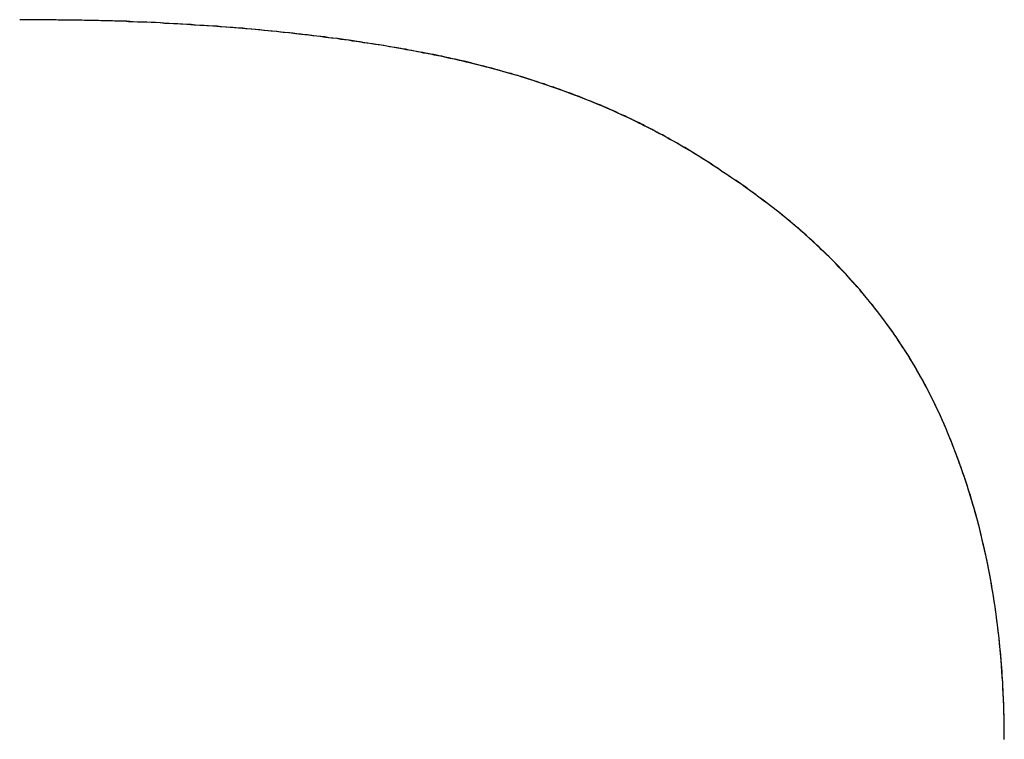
# Model space of a CAD drawing. Extents: x -3.81 to 3.81, y -1.89 to 1.9.
# Tile 128 of 149: x 0.6537 to 0.6777, y 1.2381 to 1.2556. Entities that reach past the tile are written whole.
import ezdxf

# ---------------------------------------------------------------- set-up
doc = ezdxf.new("R2010")
doc.units = 0
doc.layers.get('0').update_dxf_attribs({"linetype": 'CONTINUOUS'})

# ---------------------------------------------------------------- blocks, each defined once
blk = doc.blocks.new('*U1')
blk.add_line((0.670799, 1.251945, 4.21), (0.670799, 1.251945, 4.2098))
blk.add_line((0.670799, 1.251945, 4.21), (0.670799, 1.251945, 4.2098))
for points in [[(0.670799, 1.25194, 4.21), (0.670736, 1.25199, 4.21), (0.670673, 1.25203, 4.21), (0.670609, 1.25207, 4.21), (0.670545, 1.25211, 4.21), (0.670481, 1.25216, 4.21), (0.670417, 1.2522, 4.21), (0.670353, 1.25224, 4.21), (0.670288, 1.25228, 4.21), (0.670223, 1.25232, 4.21), (0.670157, 1.25236, 4.21), (0.670092, 1.2524, 4.21), (0.670026, 1.25244, 4.21), (0.66996, 1.25248, 4.21), (0.669894, 1.25252, 4.21), (0.669827, 1.25256, 4.21), (0.66976, 1.2526, 4.21), (0.669693, 1.25264, 4.21), (0.669625, 1.25268, 4.21), (0.669558, 1.25271, 4.21), (0.66949, 1.25275, 4.21), (0.669422, 1.25279, 4.21), (0.669353, 1.25283, 4.21), (0.669284, 1.25286, 4.21), (0.669215, 1.2529, 4.21), (0.669146, 1.25294, 4.21), (0.669076, 1.25297, 4.21), (0.669007, 1.25301, 4.21), (0.668937, 1.25304, 4.21), (0.668866, 1.25308, 4.21), (0.668796, 1.25311, 4.21), (0.668725, 1.25315, 4.21), (0.668654, 1.25318, 4.21), (0.668582, 1.25322, 4.21), (0.668511, 1.25325, 4.21), (0.668439, 1.25329, 4.21), (0.668367, 1.25332, 4.21), (0.668294, 1.25335, 4.21), (0.668221, 1.25339, 4.21), (0.668149, 1.25342, 4.21), (0.668075, 1.25345, 4.21), (0.668002, 1.25348, 4.21), (0.667928, 1.25351, 4.21), (0.667854, 1.25355, 4.21), (0.66778, 1.25358, 4.21), (0.667705, 1.25361, 4.21), (0.66763, 1.25364, 4.21), (0.667555, 1.25367, 4.21), (0.66748, 1.2537, 4.21), (0.667404, 1.25373, 4.21), (0.667329, 1.25376, 4.21), (0.667252, 1.25379, 4.21), (0.667176, 1.25382, 4.21), (0.667099, 1.25385, 4.21), (0.667023, 1.25387, 4.21), (0.666945, 1.2539, 4.21), (0.666868, 1.25393, 4.21), (0.66679, 1.25396, 4.21), (0.666712, 1.25399, 4.21), (0.666634, 1.25401, 4.21), (0.666556, 1.25404, 4.21), (0.666477, 1.25407, 4.21), (0.666398, 1.25409, 4.21), (0.666319, 1.25412, 4.21), (0.666239, 1.25414, 4.21), (0.666159, 1.25417, 4.21), (0.666079, 1.25419, 4.21), (0.665999, 1.25422, 4.21), (0.665918, 1.25424, 4.21), (0.665837, 1.25427, 4.21), (0.665756, 1.25429, 4.21), (0.665675, 1.25432, 4.21), (0.665593, 1.25434, 4.21), (0.665511, 1.25436, 4.21), (0.665429, 1.25439, 4.21), (0.665347, 1.25441, 4.21), (0.665264, 1.25443, 4.21), (0.665181, 1.25445, 4.21), (0.665098, 1.25448, 4.21), (0.665014, 1.2545, 4.21), (0.664931, 1.25452, 4.21), (0.664847, 1.25454, 4.21), (0.664762, 1.25456, 4.21), (0.664678, 1.25458, 4.21), (0.664593, 1.2546, 4.21), (0.664508, 1.25462, 4.21), (0.664423, 1.25464, 4.21), (0.664337, 1.25466, 4.21), (0.664251, 1.25468, 4.21), (0.664165, 1.2547, 4.21), (0.664079, 1.25472, 4.21), (0.663992, 1.25474, 4.21), (0.663905, 1.25475, 4.21), (0.663818, 1.25477, 4.21), (0.663731, 1.25479, 4.21), (0.663643, 1.25481, 4.21), (0.663555, 1.25482, 4.21), (0.663467, 1.25484, 4.21), (0.663378, 1.25486, 4.21), (0.663289, 1.25487, 4.21), (0.6632, 1.25489, 4.21), (0.66311, 1.25491, 4.21), (0.66302, 1.25492, 4.21), (0.66293, 1.25494, 4.21), (0.66284, 1.25495, 4.21), (0.662749, 1.25497, 4.21), (0.662658, 1.25499, 4.21), (0.662566, 1.255, 4.21), (0.662474, 1.25502, 4.21), (0.662382, 1.25503, 4.21), (0.66229, 1.25504, 4.21), (0.662197, 1.25506, 4.21), (0.662104, 1.25507, 4.21), (0.662011, 1.25509, 4.21), (0.661917, 1.2551, 4.21), (0.661823, 1.25511, 4.21), (0.661729, 1.25513, 4.21), (0.661634, 1.25514, 4.21), (0.661539, 1.25515, 4.21), (0.661444, 1.25517, 4.21), (0.661348, 1.25518, 4.21), (0.661252, 1.25519, 4.21), (0.661156, 1.25521, 4.21), (0.661059, 1.25522, 4.21), (0.660962, 1.25523, 4.21), (0.660865, 1.25524, 4.21), (0.660768, 1.25525, 4.21), (0.66067, 1.25526, 4.21), (0.660572, 1.25528, 4.21), (0.660473, 1.25529, 4.21), (0.660374, 1.2553, 4.21), (0.660275, 1.25531, 4.21), (0.660176, 1.25532, 4.21), (0.660076, 1.25533, 4.21), (0.659976, 1.25534, 4.21), (0.659875, 1.25535, 4.21), (0.659775, 1.25536, 4.21), (0.659673, 1.25537, 4.21), (0.659572, 1.25538, 4.21), (0.65947, 1.25539, 4.21), (0.659368, 1.2554, 4.21), (0.659266, 1.25541, 4.21), (0.659163, 1.25542, 4.21), (0.65906, 1.25542, 4.21), (0.658957, 1.25543, 4.21), (0.658854, 1.25544, 4.21), (0.65875, 1.25545, 4.21), (0.658645, 1.25546, 4.21), (0.658541, 1.25547, 4.21), (0.658436, 1.25547, 4.21), (0.658331, 1.25548, 4.21), (0.658225, 1.25549, 4.21), (0.658119, 1.25549, 4.21), (0.658013, 1.2555, 4.21), (0.657907, 1.25551, 4.21), (0.6578, 1.25551, 4.21), (0.657693, 1.25552, 4.21), (0.657585, 1.25553, 4.21), (0.657477, 1.25553, 4.21), (0.657369, 1.25554, 4.21), (0.657261, 1.25554, 4.21), (0.657152, 1.25555, 4.21), (0.657043, 1.25556, 4.21), (0.656934, 1.25556, 4.21), (0.656824, 1.25557, 4.21), (0.656714, 1.25557, 4.21), (0.656604, 1.25557, 4.21), (0.656493, 1.25558, 4.21), (0.656382, 1.25558, 4.21), (0.656271, 1.25559, 4.21), (0.656159, 1.25559, 4.21), (0.656047, 1.25559, 4.21), (0.655935, 1.2556, 4.21), (0.655823, 1.2556, 4.21), (0.65571, 1.2556, 4.21), (0.655596, 1.25561, 4.21), (0.655483, 1.25561, 4.21), (0.655369, 1.25561, 4.21), (0.655255, 1.25562, 4.21), (0.65514, 1.25562, 4.21), (0.655026, 1.25562, 4.21), (0.654911, 1.25562, 4.21), (0.654795, 1.25562, 4.21), (0.654679, 1.25562, 4.21), (0.654563, 1.25563, 4.21), (0.654447, 1.25563, 4.21), (0.65433, 1.25563, 4.21), (0.654213, 1.25563, 4.21), (0.654096, 1.25563, 4.21), (0.653978, 1.25563, 4.21), (0.65386, 1.25563, 4.21), (0.653742, 1.25563, 4.21)], [(0.670799, 1.25194, 4.2098), (0.670704, 1.25201, 4.2098), (0.670609, 1.25207, 4.2098), (0.670513, 1.25214, 4.2098), (0.670416, 1.2522, 4.2098), (0.670319, 1.25226, 4.2098), (0.670221, 1.25232, 4.2098), (0.670123, 1.25238, 4.2098), (0.670024, 1.25244, 4.2098), (0.669924, 1.2525, 4.2098), (0.669824, 1.25256, 4.2098), (0.669724, 1.25262, 4.2098), (0.669622, 1.25268, 4.2098), (0.66952, 1.25273, 4.2098), (0.669418, 1.25279, 4.2098), (0.669315, 1.25285, 4.2098), (0.669211, 1.2529, 4.2098), (0.669107, 1.25296, 4.2098), (0.669002, 1.25301, 4.2098), (0.668896, 1.25306, 4.2098), (0.66879, 1.25312, 4.2098), (0.668683, 1.25317, 4.2098), (0.668576, 1.25322, 4.2098), (0.668468, 1.25327, 4.2098), (0.66836, 1.25332, 4.2098), (0.668251, 1.25337, 4.2098), (0.668141, 1.25342, 4.2098), (0.668031, 1.25347, 4.2098), (0.66792, 1.25352, 4.2098), (0.667808, 1.25356, 4.2098), (0.667696, 1.25361, 4.2098), (0.667584, 1.25366, 4.2098), (0.667471, 1.2537, 4.2098), (0.667357, 1.25375, 4.2098), (0.667242, 1.25379, 4.2098), (0.667127, 1.25383, 4.2098), (0.667012, 1.25388, 4.2098), (0.666895, 1.25392, 4.2098), (0.666779, 1.25396, 4.2098), (0.666661, 1.254, 4.2098), (0.666543, 1.25404, 4.2098), (0.666425, 1.25408, 4.2098), (0.666305, 1.25412, 4.2098), (0.666186, 1.25416, 4.2098), (0.666065, 1.2542, 4.2098), (0.665944, 1.25424, 4.2098), (0.665823, 1.25427, 4.2098), (0.665701, 1.25431, 4.2098), (0.665578, 1.25434, 4.2098), (0.665454, 1.25438, 4.2098), (0.66533, 1.25441, 4.2098), (0.665206, 1.25445, 4.2098), (0.665081, 1.25448, 4.2098), (0.664955, 1.25451, 4.2098), (0.664829, 1.25454, 4.2098), (0.664702, 1.25458, 4.2098), (0.664574, 1.25461, 4.2098), (0.664446, 1.25464, 4.2098), (0.664317, 1.25467, 4.2098), (0.664188, 1.25469, 4.2098), (0.664058, 1.25472, 4.2098), (0.663928, 1.25475, 4.2098), (0.663797, 1.25478, 4.2098), (0.663665, 1.2548, 4.2098), (0.663533, 1.25483, 4.2098), (0.6634, 1.25485, 4.2098), (0.663266, 1.25488, 4.2098), (0.663131, 1.2549, 4.2098), (0.662996, 1.25493, 4.2098), (0.66286, 1.25495, 4.2098), (0.662724, 1.25497, 4.2098), (0.662586, 1.255, 4.2098), (0.662448, 1.25502, 4.2098), (0.66231, 1.25504, 4.2098), (0.66217, 1.25506, 4.2098), (0.66203, 1.25508, 4.2098), (0.661889, 1.25511, 4.2098), (0.661747, 1.25513, 4.2098), (0.661605, 1.25515, 4.2098), (0.661462, 1.25517, 4.2098), (0.661318, 1.25518, 4.2098), (0.661173, 1.2552, 4.2098), (0.661028, 1.25522, 4.2098), (0.660882, 1.25524, 4.2098), (0.660735, 1.25526, 4.2098), (0.660588, 1.25527, 4.2098), (0.66044, 1.25529, 4.2098), (0.660291, 1.25531, 4.2098), (0.660141, 1.25532, 4.2098), (0.659991, 1.25534, 4.2098), (0.65984, 1.25535, 4.2098), (0.659688, 1.25537, 4.2098), (0.659535, 1.25538, 4.2098), (0.659382, 1.2554, 4.2098), (0.659228, 1.25541, 4.2098), (0.659073, 1.25542, 4.2098), (0.658918, 1.25544, 4.2098), (0.658762, 1.25545, 4.2098), (0.658605, 1.25546, 4.2098), (0.658447, 1.25547, 4.2098), (0.658289, 1.25548, 4.2098), (0.65813, 1.25549, 4.2098), (0.65797, 1.2555, 4.2098), (0.65781, 1.25551, 4.2098), (0.657649, 1.25552, 4.2098), (0.657487, 1.25553, 4.2098), (0.657324, 1.25554, 4.2098), (0.657161, 1.25555, 4.2098), (0.656997, 1.25556, 4.2098), (0.656832, 1.25557, 4.2098), (0.656666, 1.25557, 4.2098), (0.6565, 1.25558, 4.2098), (0.656333, 1.25559, 4.2098), (0.656165, 1.25559, 4.2098), (0.655997, 1.2556, 4.2098), (0.655828, 1.2556, 4.2098), (0.655658, 1.25561, 4.2098), (0.655487, 1.25561, 4.2098), (0.655316, 1.25561, 4.2098), (0.655144, 1.25562, 4.2098), (0.654971, 1.25562, 4.2098), (0.654798, 1.25562, 4.2098), (0.654624, 1.25563, 4.2098), (0.654449, 1.25563, 4.2098), (0.654273, 1.25563, 4.2098), (0.654097, 1.25563, 4.2098), (0.65392, 1.25563, 4.2098), (0.653742, 1.25563, 4.2098)], [(0.670799, 1.25194, 4.2098), (0.670704, 1.25201, 4.2098), (0.670609, 1.25207, 4.2098), (0.670513, 1.25214, 4.2098), (0.670416, 1.2522, 4.2098), (0.670319, 1.25226, 4.2098), (0.670221, 1.25232, 4.2098), (0.670123, 1.25238, 4.2098), (0.670024, 1.25244, 4.2098), (0.669924, 1.2525, 4.2098), (0.669824, 1.25256, 4.2098), (0.669724, 1.25262, 4.2098), (0.669622, 1.25268, 4.2098), (0.66952, 1.25273, 4.2098), (0.669418, 1.25279, 4.2098), (0.669315, 1.25285, 4.2098), (0.669211, 1.2529, 4.2098), (0.669107, 1.25296, 4.2098), (0.669002, 1.25301, 4.2098), (0.668896, 1.25306, 4.2098), (0.66879, 1.25312, 4.2098), (0.668683, 1.25317, 4.2098), (0.668576, 1.25322, 4.2098), (0.668468, 1.25327, 4.2098), (0.66836, 1.25332, 4.2098), (0.668251, 1.25337, 4.2098), (0.668141, 1.25342, 4.2098), (0.668031, 1.25347, 4.2098), (0.66792, 1.25352, 4.2098), (0.667808, 1.25356, 4.2098), (0.667696, 1.25361, 4.2098), (0.667584, 1.25366, 4.2098), (0.667471, 1.2537, 4.2098), (0.667357, 1.25375, 4.2098), (0.667242, 1.25379, 4.2098), (0.667127, 1.25383, 4.2098), (0.667012, 1.25388, 4.2098), (0.666895, 1.25392, 4.2098), (0.666779, 1.25396, 4.2098), (0.666661, 1.254, 4.2098), (0.666543, 1.25404, 4.2098), (0.666425, 1.25408, 4.2098), (0.666305, 1.25412, 4.2098), (0.666186, 1.25416, 4.2098), (0.666065, 1.2542, 4.2098), (0.665944, 1.25424, 4.2098), (0.665823, 1.25427, 4.2098), (0.665701, 1.25431, 4.2098), (0.665578, 1.25434, 4.2098), (0.665454, 1.25438, 4.2098), (0.66533, 1.25441, 4.2098), (0.665206, 1.25445, 4.2098), (0.665081, 1.25448, 4.2098), (0.664955, 1.25451, 4.2098), (0.664829, 1.25454, 4.2098), (0.664702, 1.25458, 4.2098), (0.664574, 1.25461, 4.2098), (0.664446, 1.25464, 4.2098), (0.664317, 1.25467, 4.2098), (0.664188, 1.25469, 4.2098), (0.664058, 1.25472, 4.2098), (0.663928, 1.25475, 4.2098), (0.663797, 1.25478, 4.2098), (0.663665, 1.2548, 4.2098), (0.663533, 1.25483, 4.2098), (0.6634, 1.25485, 4.2098), (0.663266, 1.25488, 4.2098), (0.663131, 1.2549, 4.2098), (0.662996, 1.25493, 4.2098), (0.66286, 1.25495, 4.2098), (0.662724, 1.25497, 4.2098), (0.662586, 1.255, 4.2098), (0.662448, 1.25502, 4.2098), (0.66231, 1.25504, 4.2098), (0.66217, 1.25506, 4.2098), (0.66203, 1.25508, 4.2098), (0.661889, 1.25511, 4.2098), (0.661747, 1.25513, 4.2098), (0.661605, 1.25515, 4.2098), (0.661462, 1.25517, 4.2098), (0.661318, 1.25518, 4.2098), (0.661173, 1.2552, 4.2098), (0.661028, 1.25522, 4.2098), (0.660882, 1.25524, 4.2098), (0.660735, 1.25526, 4.2098), (0.660588, 1.25527, 4.2098), (0.66044, 1.25529, 4.2098), (0.660291, 1.25531, 4.2098), (0.660141, 1.25532, 4.2098), (0.659991, 1.25534, 4.2098), (0.65984, 1.25535, 4.2098), (0.659688, 1.25537, 4.2098), (0.659535, 1.25538, 4.2098), (0.659382, 1.2554, 4.2098), (0.659228, 1.25541, 4.2098), (0.659073, 1.25542, 4.2098), (0.658918, 1.25544, 4.2098), (0.658762, 1.25545, 4.2098), (0.658605, 1.25546, 4.2098), (0.658447, 1.25547, 4.2098), (0.658289, 1.25548, 4.2098), (0.65813, 1.25549, 4.2098), (0.65797, 1.2555, 4.2098), (0.65781, 1.25551, 4.2098), (0.657649, 1.25552, 4.2098), (0.657487, 1.25553, 4.2098), (0.657324, 1.25554, 4.2098), (0.657161, 1.25555, 4.2098), (0.656997, 1.25556, 4.2098), (0.656832, 1.25557, 4.2098), (0.656666, 1.25557, 4.2098), (0.6565, 1.25558, 4.2098), (0.656333, 1.25559, 4.2098), (0.656165, 1.25559, 4.2098), (0.655997, 1.2556, 4.2098), (0.655828, 1.2556, 4.2098), (0.655658, 1.25561, 4.2098), (0.655487, 1.25561, 4.2098), (0.655316, 1.25561, 4.2098), (0.655144, 1.25562, 4.2098), (0.654971, 1.25562, 4.2098), (0.654798, 1.25562, 4.2098), (0.654624, 1.25563, 4.2098), (0.654449, 1.25563, 4.2098), (0.654273, 1.25563, 4.2098), (0.654097, 1.25563, 4.2098), (0.65392, 1.25563, 4.2098), (0.653742, 1.25563, 4.2098)], [(0.670799, 1.25194, 4.21), (0.670736, 1.25199, 4.21), (0.670673, 1.25203, 4.21), (0.670609, 1.25207, 4.21), (0.670545, 1.25211, 4.21), (0.670481, 1.25216, 4.21), (0.670417, 1.2522, 4.21), (0.670353, 1.25224, 4.21), (0.670288, 1.25228, 4.21), (0.670223, 1.25232, 4.21), (0.670157, 1.25236, 4.21), (0.670092, 1.2524, 4.21), (0.670026, 1.25244, 4.21), (0.66996, 1.25248, 4.21), (0.669894, 1.25252, 4.21), (0.669827, 1.25256, 4.21), (0.66976, 1.2526, 4.21), (0.669693, 1.25264, 4.21), (0.669625, 1.25268, 4.21), (0.669558, 1.25271, 4.21), (0.66949, 1.25275, 4.21), (0.669422, 1.25279, 4.21), (0.669353, 1.25283, 4.21), (0.669284, 1.25286, 4.21), (0.669215, 1.2529, 4.21), (0.669146, 1.25294, 4.21), (0.669076, 1.25297, 4.21), (0.669007, 1.25301, 4.21), (0.668937, 1.25304, 4.21), (0.668866, 1.25308, 4.21), (0.668796, 1.25311, 4.21), (0.668725, 1.25315, 4.21), (0.668654, 1.25318, 4.21), (0.668582, 1.25322, 4.21), (0.668511, 1.25325, 4.21), (0.668439, 1.25329, 4.21), (0.668367, 1.25332, 4.21), (0.668294, 1.25335, 4.21), (0.668221, 1.25339, 4.21), (0.668149, 1.25342, 4.21), (0.668075, 1.25345, 4.21), (0.668002, 1.25348, 4.21), (0.667928, 1.25351, 4.21), (0.667854, 1.25355, 4.21), (0.66778, 1.25358, 4.21), (0.667705, 1.25361, 4.21), (0.66763, 1.25364, 4.21), (0.667555, 1.25367, 4.21), (0.66748, 1.2537, 4.21), (0.667404, 1.25373, 4.21), (0.667329, 1.25376, 4.21), (0.667252, 1.25379, 4.21), (0.667176, 1.25382, 4.21), (0.667099, 1.25385, 4.21), (0.667023, 1.25387, 4.21), (0.666945, 1.2539, 4.21), (0.666868, 1.25393, 4.21), (0.66679, 1.25396, 4.21), (0.666712, 1.25399, 4.21), (0.666634, 1.25401, 4.21), (0.666556, 1.25404, 4.21), (0.666477, 1.25407, 4.21), (0.666398, 1.25409, 4.21), (0.666319, 1.25412, 4.21), (0.666239, 1.25414, 4.21), (0.666159, 1.25417, 4.21), (0.666079, 1.25419, 4.21), (0.665999, 1.25422, 4.21), (0.665918, 1.25424, 4.21), (0.665837, 1.25427, 4.21), (0.665756, 1.25429, 4.21), (0.665675, 1.25432, 4.21), (0.665593, 1.25434, 4.21), (0.665511, 1.25436, 4.21), (0.665429, 1.25439, 4.21), (0.665347, 1.25441, 4.21), (0.665264, 1.25443, 4.21), (0.665181, 1.25445, 4.21), (0.665098, 1.25448, 4.21), (0.665014, 1.2545, 4.21), (0.664931, 1.25452, 4.21), (0.664847, 1.25454, 4.21), (0.664762, 1.25456, 4.21), (0.664678, 1.25458, 4.21), (0.664593, 1.2546, 4.21), (0.664508, 1.25462, 4.21), (0.664423, 1.25464, 4.21), (0.664337, 1.25466, 4.21), (0.664251, 1.25468, 4.21), (0.664165, 1.2547, 4.21), (0.664079, 1.25472, 4.21), (0.663992, 1.25474, 4.21), (0.663905, 1.25475, 4.21), (0.663818, 1.25477, 4.21), (0.663731, 1.25479, 4.21), (0.663643, 1.25481, 4.21), (0.663555, 1.25482, 4.21), (0.663467, 1.25484, 4.21), (0.663378, 1.25486, 4.21), (0.663289, 1.25487, 4.21), (0.6632, 1.25489, 4.21), (0.66311, 1.25491, 4.21), (0.66302, 1.25492, 4.21), (0.66293, 1.25494, 4.21), (0.66284, 1.25495, 4.21), (0.662749, 1.25497, 4.21), (0.662658, 1.25499, 4.21), (0.662566, 1.255, 4.21), (0.662474, 1.25502, 4.21), (0.662382, 1.25503, 4.21), (0.66229, 1.25504, 4.21), (0.662197, 1.25506, 4.21), (0.662104, 1.25507, 4.21), (0.662011, 1.25509, 4.21), (0.661917, 1.2551, 4.21), (0.661823, 1.25511, 4.21), (0.661729, 1.25513, 4.21), (0.661634, 1.25514, 4.21), (0.661539, 1.25515, 4.21), (0.661444, 1.25517, 4.21), (0.661348, 1.25518, 4.21), (0.661252, 1.25519, 4.21), (0.661156, 1.25521, 4.21), (0.661059, 1.25522, 4.21), (0.660962, 1.25523, 4.21), (0.660865, 1.25524, 4.21), (0.660768, 1.25525, 4.21), (0.66067, 1.25526, 4.21), (0.660572, 1.25528, 4.21), (0.660473, 1.25529, 4.21), (0.660374, 1.2553, 4.21), (0.660275, 1.25531, 4.21), (0.660176, 1.25532, 4.21), (0.660076, 1.25533, 4.21), (0.659976, 1.25534, 4.21), (0.659875, 1.25535, 4.21), (0.659775, 1.25536, 4.21), (0.659673, 1.25537, 4.21), (0.659572, 1.25538, 4.21), (0.65947, 1.25539, 4.21), (0.659368, 1.2554, 4.21), (0.659266, 1.25541, 4.21), (0.659163, 1.25542, 4.21), (0.65906, 1.25542, 4.21), (0.658957, 1.25543, 4.21), (0.658854, 1.25544, 4.21), (0.65875, 1.25545, 4.21), (0.658645, 1.25546, 4.21), (0.658541, 1.25547, 4.21), (0.658436, 1.25547, 4.21), (0.658331, 1.25548, 4.21), (0.658225, 1.25549, 4.21), (0.658119, 1.25549, 4.21), (0.658013, 1.2555, 4.21), (0.657907, 1.25551, 4.21), (0.6578, 1.25551, 4.21), (0.657693, 1.25552, 4.21), (0.657585, 1.25553, 4.21), (0.657477, 1.25553, 4.21), (0.657369, 1.25554, 4.21), (0.657261, 1.25554, 4.21), (0.657152, 1.25555, 4.21), (0.657043, 1.25556, 4.21), (0.656934, 1.25556, 4.21), (0.656824, 1.25557, 4.21), (0.656714, 1.25557, 4.21), (0.656604, 1.25557, 4.21), (0.656493, 1.25558, 4.21), (0.656382, 1.25558, 4.21), (0.656271, 1.25559, 4.21), (0.656159, 1.25559, 4.21), (0.656047, 1.25559, 4.21), (0.655935, 1.2556, 4.21), (0.655823, 1.2556, 4.21), (0.65571, 1.2556, 4.21), (0.655596, 1.25561, 4.21), (0.655483, 1.25561, 4.21), (0.655369, 1.25561, 4.21), (0.655255, 1.25562, 4.21), (0.65514, 1.25562, 4.21), (0.655026, 1.25562, 4.21), (0.654911, 1.25562, 4.21), (0.654795, 1.25562, 4.21), (0.654679, 1.25562, 4.21), (0.654563, 1.25563, 4.21), (0.654447, 1.25563, 4.21), (0.65433, 1.25563, 4.21), (0.654213, 1.25563, 4.21), (0.654096, 1.25563, 4.21), (0.653978, 1.25563, 4.21), (0.65386, 1.25563, 4.21), (0.653742, 1.25563, 4.21)], [(0.677656, 1.23814, 4.21), (0.677656, 1.23824, 4.21), (0.677655, 1.23833, 4.21), (0.677654, 1.23842, 4.21), (0.677653, 1.23852, 4.21), (0.677652, 1.23861, 4.21), (0.67765, 1.2387, 4.21), (0.677648, 1.23879, 4.21), (0.677645, 1.23888, 4.21), (0.677642, 1.23898, 4.21), (0.677639, 1.23907, 4.21), (0.677635, 1.23916, 4.21), (0.677631, 1.23925, 4.21), (0.677627, 1.23934, 4.21), (0.677622, 1.23943, 4.21), (0.677617, 1.23952, 4.21), (0.677612, 1.23961, 4.21), (0.677606, 1.2397, 4.21), (0.6776, 1.23979, 4.21), (0.677593, 1.23988, 4.21), (0.677587, 1.23997, 4.21), (0.677579, 1.24006, 4.21), (0.677572, 1.24015, 4.21), (0.677564, 1.24023, 4.21), (0.677556, 1.24032, 4.21), (0.677547, 1.24041, 4.21), (0.677539, 1.2405, 4.21), (0.677529, 1.24059, 4.21), (0.67752, 1.24067, 4.21), (0.67751, 1.24076, 4.21), (0.6775, 1.24085, 4.21), (0.677489, 1.24093, 4.21), (0.677478, 1.24102, 4.21), (0.677467, 1.24111, 4.21), (0.677455, 1.24119, 4.21), (0.677443, 1.24128, 4.21), (0.677431, 1.24137, 4.21), (0.677418, 1.24145, 4.21), (0.677405, 1.24154, 4.21), (0.677392, 1.24162, 4.21), (0.677378, 1.24171, 4.21), (0.677364, 1.24179, 4.21), (0.677349, 1.24187, 4.21), (0.677335, 1.24196, 4.21), (0.677319, 1.24204, 4.21), (0.677304, 1.24213, 4.21), (0.677288, 1.24221, 4.21), (0.677272, 1.24229, 4.21), (0.677255, 1.24238, 4.21), (0.677239, 1.24246, 4.21), (0.677221, 1.24254, 4.21), (0.677204, 1.24262, 4.21), (0.677186, 1.24271, 4.21), (0.677168, 1.24279, 4.21), (0.677149, 1.24287, 4.21), (0.67713, 1.24295, 4.21), (0.677111, 1.24303, 4.21), (0.677091, 1.24311, 4.21), (0.677071, 1.2432, 4.21), (0.677051, 1.24328, 4.21), (0.67703, 1.24336, 4.21), (0.677009, 1.24344, 4.21), (0.676988, 1.24352, 4.21), (0.676966, 1.2436, 4.21), (0.676944, 1.24368, 4.21), (0.676921, 1.24376, 4.21), (0.676899, 1.24383, 4.21), (0.676876, 1.24391, 4.21), (0.676852, 1.24399, 4.21), (0.676828, 1.24407, 4.21), (0.676804, 1.24415, 4.21), (0.67678, 1.24423, 4.21), (0.676755, 1.24431, 4.21), (0.67673, 1.24438, 4.21), (0.676704, 1.24446, 4.21), (0.676678, 1.24454, 4.21), (0.676652, 1.24461, 4.21), (0.676625, 1.24469, 4.21), (0.676598, 1.24477, 4.21), (0.676571, 1.24484, 4.21), (0.676543, 1.24492, 4.21), (0.676515, 1.245, 4.21), (0.676487, 1.24507, 4.21), (0.676458, 1.24515, 4.21), (0.676429, 1.24522, 4.21), (0.6764, 1.2453, 4.21), (0.67637, 1.24537, 4.21), (0.67634, 1.24545, 4.21), (0.67631, 1.24552, 4.21), (0.676279, 1.2456, 4.21), (0.676248, 1.24567, 4.21), (0.676216, 1.24574, 4.21), (0.676184, 1.24582, 4.21), (0.676152, 1.24589, 4.21), (0.67612, 1.24596, 4.21), (0.676087, 1.24604, 4.21), (0.676054, 1.24611, 4.21), (0.67602, 1.24618, 4.21), (0.675986, 1.24625, 4.21), (0.675951, 1.24633, 4.21), (0.675916, 1.2464, 4.21), (0.675881, 1.24647, 4.21), (0.675845, 1.24654, 4.21), (0.675808, 1.24661, 4.21), (0.675771, 1.24668, 4.21), (0.675734, 1.24675, 4.21), (0.675696, 1.24682, 4.21), (0.675658, 1.24689, 4.21), (0.675619, 1.24696, 4.21), (0.67558, 1.24703, 4.21), (0.67554, 1.2471, 4.21), (0.6755, 1.24717, 4.21), (0.67546, 1.24724, 4.21), (0.675419, 1.24731, 4.21), (0.675377, 1.24738, 4.21), (0.675335, 1.24745, 4.21), (0.675293, 1.24751, 4.21), (0.67525, 1.24758, 4.21), (0.675207, 1.24765, 4.21), (0.675163, 1.24772, 4.21), (0.675119, 1.24778, 4.21), (0.675074, 1.24785, 4.21), (0.675029, 1.24792, 4.21), (0.674983, 1.24798, 4.21), (0.674937, 1.24805, 4.21), (0.67489, 1.24812, 4.21), (0.674843, 1.24818, 4.21), (0.674796, 1.24825, 4.21), (0.674748, 1.24831, 4.21), (0.674699, 1.24838, 4.21), (0.674651, 1.24844, 4.21), (0.674601, 1.24851, 4.21), (0.674551, 1.24857, 4.21), (0.674501, 1.24863, 4.21), (0.674451, 1.2487, 4.21), (0.674399, 1.24876, 4.21), (0.674348, 1.24882, 4.21), (0.674296, 1.24889, 4.21), (0.674243, 1.24895, 4.21), (0.67419, 1.24901, 4.21), (0.674137, 1.24908, 4.21), (0.674083, 1.24914, 4.21), (0.674028, 1.2492, 4.21), (0.673973, 1.24926, 4.21), (0.673918, 1.24932, 4.21), (0.673862, 1.24938, 4.21), (0.673806, 1.24945, 4.21), (0.673749, 1.24951, 4.21), (0.673692, 1.24957, 4.21), (0.673635, 1.24963, 4.21), (0.673577, 1.24969, 4.21), (0.673518, 1.24975, 4.21), (0.673459, 1.24981, 4.21), (0.6734, 1.24987, 4.21), (0.67334, 1.24992, 4.21), (0.673279, 1.24998, 4.21), (0.673218, 1.25004, 4.21), (0.673157, 1.2501, 4.21), (0.673095, 1.25016, 4.21), (0.673033, 1.25022, 4.21), (0.67297, 1.25027, 4.21), (0.672907, 1.25033, 4.21), (0.672844, 1.25039, 4.21), (0.67278, 1.25045, 4.21), (0.672715, 1.2505, 4.21), (0.67265, 1.25056, 4.21), (0.672585, 1.25061, 4.21), (0.672519, 1.25067, 4.21), (0.672452, 1.25073, 4.21), (0.672386, 1.25078, 4.21), (0.672318, 1.25084, 4.21), (0.672251, 1.25089, 4.21), (0.672182, 1.25095, 4.21), (0.672114, 1.251, 4.21), (0.672045, 1.25106, 4.21), (0.671975, 1.25111, 4.21), (0.671905, 1.25116, 4.21), (0.671834, 1.25122, 4.21), (0.671763, 1.25127, 4.21), (0.671692, 1.25132, 4.21), (0.67162, 1.25138, 4.21), (0.671548, 1.25143, 4.21), (0.671475, 1.25148, 4.21), (0.671402, 1.25154, 4.21), (0.671328, 1.25159, 4.21), (0.671254, 1.25164, 4.21), (0.671179, 1.25169, 4.21), (0.671104, 1.25174, 4.21), (0.671028, 1.25179, 4.21), (0.670952, 1.25184, 4.21), (0.670876, 1.25189, 4.21), (0.670799, 1.25194, 4.21)], [(0.677656, 1.23814, 4.2098), (0.677656, 1.23828, 4.2098), (0.677654, 1.23842, 4.2098), (0.677653, 1.23856, 4.2098), (0.67765, 1.2387, 4.2098), (0.677646, 1.23884, 4.2098), (0.677642, 1.23898, 4.2098), (0.677637, 1.23912, 4.2098), (0.677631, 1.23925, 4.2098), (0.677624, 1.23939, 4.2098), (0.677617, 1.23952, 4.2098), (0.677608, 1.23966, 4.2098), (0.677599, 1.23979, 4.2098), (0.67759, 1.23993, 4.2098), (0.677579, 1.24006, 4.2098), (0.677568, 1.2402, 4.2098), (0.677555, 1.24033, 4.2098), (0.677542, 1.24046, 4.2098), (0.677529, 1.24059, 4.2098), (0.677514, 1.24072, 4.2098), (0.677499, 1.24085, 4.2098), (0.677483, 1.24098, 4.2098), (0.677466, 1.24111, 4.2098), (0.677448, 1.24124, 4.2098), (0.67743, 1.24137, 4.2098), (0.67741, 1.2415, 4.2098), (0.67739, 1.24163, 4.2098), (0.677369, 1.24176, 4.2098), (0.677348, 1.24188, 4.2098), (0.677325, 1.24201, 4.2098), (0.677302, 1.24214, 4.2098), (0.677278, 1.24226, 4.2098), (0.677253, 1.24239, 4.2098), (0.677228, 1.24251, 4.2098), (0.677201, 1.24264, 4.2098), (0.677174, 1.24276, 4.2098), (0.677146, 1.24288, 4.2098), (0.677118, 1.243, 4.2098), (0.677088, 1.24313, 4.2098), (0.677058, 1.24325, 4.2098), (0.677027, 1.24337, 4.2098), (0.676995, 1.24349, 4.2098), (0.676962, 1.24361, 4.2098), (0.676929, 1.24373, 4.2098), (0.676895, 1.24385, 4.2098), (0.67686, 1.24397, 4.2098), (0.676824, 1.24409, 4.2098), (0.676787, 1.2442, 4.2098), (0.67675, 1.24432, 4.2098), (0.676712, 1.24444, 4.2098), (0.676673, 1.24455, 4.2098), (0.676633, 1.24467, 4.2098), (0.676593, 1.24478, 4.2098), (0.676551, 1.2449, 4.2098), (0.676509, 1.24501, 4.2098), (0.676466, 1.24513, 4.2098), (0.676423, 1.24524, 4.2098), (0.676378, 1.24535, 4.2098), (0.676333, 1.24546, 4.2098), (0.676287, 1.24558, 4.2098), (0.67624, 1.24569, 4.2098), (0.676193, 1.2458, 4.2098), (0.676144, 1.24591, 4.2098), (0.676095, 1.24602, 4.2098), (0.676045, 1.24613, 4.2098), (0.675994, 1.24624, 4.2098), (0.675942, 1.24634, 4.2098), (0.675889, 1.24645, 4.2098), (0.675835, 1.24656, 4.2098), (0.67578, 1.24667, 4.2098), (0.675724, 1.24677, 4.2098), (0.675666, 1.24688, 4.2098), (0.675608, 1.24698, 4.2098), (0.675549, 1.24709, 4.2098), (0.675489, 1.24719, 4.2098), (0.675427, 1.2473, 4.2098), (0.675365, 1.2474, 4.2098), (0.675301, 1.2475, 4.2098), (0.675237, 1.2476, 4.2098), (0.675171, 1.2477, 4.2098), (0.675104, 1.24781, 4.2098), (0.675037, 1.24791, 4.2098), (0.674968, 1.24801, 4.2098), (0.674898, 1.2481, 4.2098), (0.674828, 1.2482, 4.2098), (0.674756, 1.2483, 4.2098), (0.674683, 1.2484, 4.2098), (0.674609, 1.2485, 4.2098), (0.674534, 1.24859, 4.2098), (0.674458, 1.24869, 4.2098), (0.674381, 1.24878, 4.2098), (0.674303, 1.24888, 4.2098), (0.674224, 1.24897, 4.2098), (0.674144, 1.24907, 4.2098), (0.674063, 1.24916, 4.2098), (0.67398, 1.24925, 4.2098), (0.673897, 1.24935, 4.2098), (0.673813, 1.24944, 4.2098), (0.673727, 1.24953, 4.2098), (0.673641, 1.24962, 4.2098), (0.673554, 1.24971, 4.2098), (0.673465, 1.2498, 4.2098), (0.673376, 1.24989, 4.2098), (0.673285, 1.24998, 4.2098), (0.673193, 1.25007, 4.2098), (0.673101, 1.25015, 4.2098), (0.673007, 1.25024, 4.2098), (0.672912, 1.25033, 4.2098), (0.672817, 1.25041, 4.2098), (0.67272, 1.2505, 4.2098), (0.672622, 1.25058, 4.2098), (0.672523, 1.25067, 4.2098), (0.672423, 1.25075, 4.2098), (0.672322, 1.25083, 4.2098), (0.67222, 1.25092, 4.2098), (0.672117, 1.251, 4.2098), (0.672013, 1.25108, 4.2098), (0.671908, 1.25116, 4.2098), (0.671801, 1.25124, 4.2098), (0.671694, 1.25132, 4.2098), (0.671586, 1.2514, 4.2098), (0.671477, 1.25148, 4.2098), (0.671366, 1.25156, 4.2098), (0.671255, 1.25164, 4.2098), (0.671142, 1.25172, 4.2098), (0.671029, 1.25179, 4.2098), (0.670914, 1.25187, 4.2098), (0.670799, 1.25194, 4.2098)], [(0.677656, 1.23814, 4.2098), (0.677656, 1.23828, 4.2098), (0.677654, 1.23842, 4.2098), (0.677653, 1.23856, 4.2098), (0.67765, 1.2387, 4.2098), (0.677646, 1.23884, 4.2098), (0.677642, 1.23898, 4.2098), (0.677637, 1.23912, 4.2098), (0.677631, 1.23925, 4.2098), (0.677624, 1.23939, 4.2098), (0.677617, 1.23952, 4.2098), (0.677608, 1.23966, 4.2098), (0.677599, 1.23979, 4.2098), (0.67759, 1.23993, 4.2098), (0.677579, 1.24006, 4.2098), (0.677568, 1.2402, 4.2098), (0.677555, 1.24033, 4.2098), (0.677542, 1.24046, 4.2098), (0.677529, 1.24059, 4.2098), (0.677514, 1.24072, 4.2098), (0.677499, 1.24085, 4.2098), (0.677483, 1.24098, 4.2098), (0.677466, 1.24111, 4.2098), (0.677448, 1.24124, 4.2098), (0.67743, 1.24137, 4.2098), (0.67741, 1.2415, 4.2098), (0.67739, 1.24163, 4.2098), (0.677369, 1.24176, 4.2098), (0.677348, 1.24188, 4.2098), (0.677325, 1.24201, 4.2098), (0.677302, 1.24214, 4.2098), (0.677278, 1.24226, 4.2098), (0.677253, 1.24239, 4.2098), (0.677228, 1.24251, 4.2098), (0.677201, 1.24264, 4.2098), (0.677174, 1.24276, 4.2098), (0.677146, 1.24288, 4.2098), (0.677118, 1.243, 4.2098), (0.677088, 1.24313, 4.2098), (0.677058, 1.24325, 4.2098), (0.677027, 1.24337, 4.2098), (0.676995, 1.24349, 4.2098), (0.676962, 1.24361, 4.2098), (0.676929, 1.24373, 4.2098), (0.676895, 1.24385, 4.2098), (0.67686, 1.24397, 4.2098), (0.676824, 1.24409, 4.2098), (0.676787, 1.2442, 4.2098), (0.67675, 1.24432, 4.2098), (0.676712, 1.24444, 4.2098), (0.676673, 1.24455, 4.2098), (0.676633, 1.24467, 4.2098), (0.676593, 1.24478, 4.2098), (0.676551, 1.2449, 4.2098), (0.676509, 1.24501, 4.2098), (0.676466, 1.24513, 4.2098), (0.676423, 1.24524, 4.2098), (0.676378, 1.24535, 4.2098), (0.676333, 1.24546, 4.2098), (0.676287, 1.24558, 4.2098), (0.67624, 1.24569, 4.2098), (0.676193, 1.2458, 4.2098), (0.676144, 1.24591, 4.2098), (0.676095, 1.24602, 4.2098), (0.676045, 1.24613, 4.2098), (0.675994, 1.24624, 4.2098), (0.675942, 1.24634, 4.2098), (0.675889, 1.24645, 4.2098), (0.675835, 1.24656, 4.2098), (0.67578, 1.24667, 4.2098), (0.675724, 1.24677, 4.2098), (0.675666, 1.24688, 4.2098), (0.675608, 1.24698, 4.2098), (0.675549, 1.24709, 4.2098), (0.675489, 1.24719, 4.2098), (0.675427, 1.2473, 4.2098), (0.675365, 1.2474, 4.2098), (0.675301, 1.2475, 4.2098), (0.675237, 1.2476, 4.2098), (0.675171, 1.2477, 4.2098), (0.675104, 1.24781, 4.2098), (0.675037, 1.24791, 4.2098), (0.674968, 1.24801, 4.2098), (0.674898, 1.2481, 4.2098), (0.674828, 1.2482, 4.2098), (0.674756, 1.2483, 4.2098), (0.674683, 1.2484, 4.2098), (0.674609, 1.2485, 4.2098), (0.674534, 1.24859, 4.2098), (0.674458, 1.24869, 4.2098), (0.674381, 1.24878, 4.2098), (0.674303, 1.24888, 4.2098), (0.674224, 1.24897, 4.2098), (0.674144, 1.24907, 4.2098), (0.674063, 1.24916, 4.2098), (0.67398, 1.24925, 4.2098), (0.673897, 1.24935, 4.2098), (0.673813, 1.24944, 4.2098), (0.673727, 1.24953, 4.2098), (0.673641, 1.24962, 4.2098), (0.673554, 1.24971, 4.2098), (0.673465, 1.2498, 4.2098), (0.673376, 1.24989, 4.2098), (0.673285, 1.24998, 4.2098), (0.673193, 1.25007, 4.2098), (0.673101, 1.25015, 4.2098), (0.673007, 1.25024, 4.2098), (0.672912, 1.25033, 4.2098), (0.672817, 1.25041, 4.2098), (0.67272, 1.2505, 4.2098), (0.672622, 1.25058, 4.2098), (0.672523, 1.25067, 4.2098), (0.672423, 1.25075, 4.2098), (0.672322, 1.25083, 4.2098), (0.67222, 1.25092, 4.2098), (0.672117, 1.251, 4.2098), (0.672013, 1.25108, 4.2098), (0.671908, 1.25116, 4.2098), (0.671801, 1.25124, 4.2098), (0.671694, 1.25132, 4.2098), (0.671586, 1.2514, 4.2098), (0.671477, 1.25148, 4.2098), (0.671366, 1.25156, 4.2098), (0.671255, 1.25164, 4.2098), (0.671142, 1.25172, 4.2098), (0.671029, 1.25179, 4.2098), (0.670914, 1.25187, 4.2098), (0.670799, 1.25194, 4.2098)], [(0.677656, 1.23814, 4.21), (0.677656, 1.23824, 4.21), (0.677655, 1.23833, 4.21), (0.677654, 1.23842, 4.21), (0.677653, 1.23852, 4.21), (0.677652, 1.23861, 4.21), (0.67765, 1.2387, 4.21), (0.677648, 1.23879, 4.21), (0.677645, 1.23888, 4.21), (0.677642, 1.23898, 4.21), (0.677639, 1.23907, 4.21), (0.677635, 1.23916, 4.21), (0.677631, 1.23925, 4.21), (0.677627, 1.23934, 4.21), (0.677622, 1.23943, 4.21), (0.677617, 1.23952, 4.21), (0.677612, 1.23961, 4.21), (0.677606, 1.2397, 4.21), (0.6776, 1.23979, 4.21), (0.677593, 1.23988, 4.21), (0.677587, 1.23997, 4.21), (0.677579, 1.24006, 4.21), (0.677572, 1.24015, 4.21), (0.677564, 1.24023, 4.21), (0.677556, 1.24032, 4.21), (0.677547, 1.24041, 4.21), (0.677539, 1.2405, 4.21), (0.677529, 1.24059, 4.21), (0.67752, 1.24067, 4.21), (0.67751, 1.24076, 4.21), (0.6775, 1.24085, 4.21), (0.677489, 1.24093, 4.21), (0.677478, 1.24102, 4.21), (0.677467, 1.24111, 4.21), (0.677455, 1.24119, 4.21), (0.677443, 1.24128, 4.21), (0.677431, 1.24137, 4.21), (0.677418, 1.24145, 4.21), (0.677405, 1.24154, 4.21), (0.677392, 1.24162, 4.21), (0.677378, 1.24171, 4.21), (0.677364, 1.24179, 4.21), (0.677349, 1.24187, 4.21), (0.677335, 1.24196, 4.21), (0.677319, 1.24204, 4.21), (0.677304, 1.24213, 4.21), (0.677288, 1.24221, 4.21), (0.677272, 1.24229, 4.21), (0.677255, 1.24238, 4.21), (0.677239, 1.24246, 4.21), (0.677221, 1.24254, 4.21), (0.677204, 1.24262, 4.21), (0.677186, 1.24271, 4.21), (0.677168, 1.24279, 4.21), (0.677149, 1.24287, 4.21), (0.67713, 1.24295, 4.21), (0.677111, 1.24303, 4.21), (0.677091, 1.24311, 4.21), (0.677071, 1.2432, 4.21), (0.677051, 1.24328, 4.21), (0.67703, 1.24336, 4.21), (0.677009, 1.24344, 4.21), (0.676988, 1.24352, 4.21), (0.676966, 1.2436, 4.21), (0.676944, 1.24368, 4.21), (0.676921, 1.24376, 4.21), (0.676899, 1.24383, 4.21), (0.676876, 1.24391, 4.21), (0.676852, 1.24399, 4.21), (0.676828, 1.24407, 4.21), (0.676804, 1.24415, 4.21), (0.67678, 1.24423, 4.21), (0.676755, 1.24431, 4.21), (0.67673, 1.24438, 4.21), (0.676704, 1.24446, 4.21), (0.676678, 1.24454, 4.21), (0.676652, 1.24461, 4.21), (0.676625, 1.24469, 4.21), (0.676598, 1.24477, 4.21), (0.676571, 1.24484, 4.21), (0.676543, 1.24492, 4.21), (0.676515, 1.245, 4.21), (0.676487, 1.24507, 4.21), (0.676458, 1.24515, 4.21), (0.676429, 1.24522, 4.21), (0.6764, 1.2453, 4.21), (0.67637, 1.24537, 4.21), (0.67634, 1.24545, 4.21), (0.67631, 1.24552, 4.21), (0.676279, 1.2456, 4.21), (0.676248, 1.24567, 4.21), (0.676216, 1.24574, 4.21), (0.676184, 1.24582, 4.21), (0.676152, 1.24589, 4.21), (0.67612, 1.24596, 4.21), (0.676087, 1.24604, 4.21), (0.676054, 1.24611, 4.21), (0.67602, 1.24618, 4.21), (0.675986, 1.24625, 4.21), (0.675951, 1.24633, 4.21), (0.675916, 1.2464, 4.21), (0.675881, 1.24647, 4.21), (0.675845, 1.24654, 4.21), (0.675808, 1.24661, 4.21), (0.675771, 1.24668, 4.21), (0.675734, 1.24675, 4.21), (0.675696, 1.24682, 4.21), (0.675658, 1.24689, 4.21), (0.675619, 1.24696, 4.21), (0.67558, 1.24703, 4.21), (0.67554, 1.2471, 4.21), (0.6755, 1.24717, 4.21), (0.67546, 1.24724, 4.21), (0.675419, 1.24731, 4.21), (0.675377, 1.24738, 4.21), (0.675335, 1.24745, 4.21), (0.675293, 1.24751, 4.21), (0.67525, 1.24758, 4.21), (0.675207, 1.24765, 4.21), (0.675163, 1.24772, 4.21), (0.675119, 1.24778, 4.21), (0.675074, 1.24785, 4.21), (0.675029, 1.24792, 4.21), (0.674983, 1.24798, 4.21), (0.674937, 1.24805, 4.21), (0.67489, 1.24812, 4.21), (0.674843, 1.24818, 4.21), (0.674796, 1.24825, 4.21), (0.674748, 1.24831, 4.21), (0.674699, 1.24838, 4.21), (0.674651, 1.24844, 4.21), (0.674601, 1.24851, 4.21), (0.674551, 1.24857, 4.21), (0.674501, 1.24863, 4.21), (0.674451, 1.2487, 4.21), (0.674399, 1.24876, 4.21), (0.674348, 1.24882, 4.21), (0.674296, 1.24889, 4.21), (0.674243, 1.24895, 4.21), (0.67419, 1.24901, 4.21), (0.674137, 1.24908, 4.21), (0.674083, 1.24914, 4.21), (0.674028, 1.2492, 4.21), (0.673973, 1.24926, 4.21), (0.673918, 1.24932, 4.21), (0.673862, 1.24938, 4.21), (0.673806, 1.24945, 4.21), (0.673749, 1.24951, 4.21), (0.673692, 1.24957, 4.21), (0.673635, 1.24963, 4.21), (0.673577, 1.24969, 4.21), (0.673518, 1.24975, 4.21), (0.673459, 1.24981, 4.21), (0.6734, 1.24987, 4.21), (0.67334, 1.24992, 4.21), (0.673279, 1.24998, 4.21), (0.673218, 1.25004, 4.21), (0.673157, 1.2501, 4.21), (0.673095, 1.25016, 4.21), (0.673033, 1.25022, 4.21), (0.67297, 1.25027, 4.21), (0.672907, 1.25033, 4.21), (0.672844, 1.25039, 4.21), (0.67278, 1.25045, 4.21), (0.672715, 1.2505, 4.21), (0.67265, 1.25056, 4.21), (0.672585, 1.25061, 4.21), (0.672519, 1.25067, 4.21), (0.672452, 1.25073, 4.21), (0.672386, 1.25078, 4.21), (0.672318, 1.25084, 4.21), (0.672251, 1.25089, 4.21), (0.672182, 1.25095, 4.21), (0.672114, 1.251, 4.21), (0.672045, 1.25106, 4.21), (0.671975, 1.25111, 4.21), (0.671905, 1.25116, 4.21), (0.671834, 1.25122, 4.21), (0.671763, 1.25127, 4.21), (0.671692, 1.25132, 4.21), (0.67162, 1.25138, 4.21), (0.671548, 1.25143, 4.21), (0.671475, 1.25148, 4.21), (0.671402, 1.25154, 4.21), (0.671328, 1.25159, 4.21), (0.671254, 1.25164, 4.21), (0.671179, 1.25169, 4.21), (0.671104, 1.25174, 4.21), (0.671028, 1.25179, 4.21), (0.670952, 1.25184, 4.21), (0.670876, 1.25189, 4.21), (0.670799, 1.25194, 4.21)]]:
    blk.add_polyline3d(points)

msp = doc.modelspace()

# ---------------------------------------------------------------- block references
msp.add_blockref('*U1', (0, 0))

doc.saveas('drawing.dxf')
